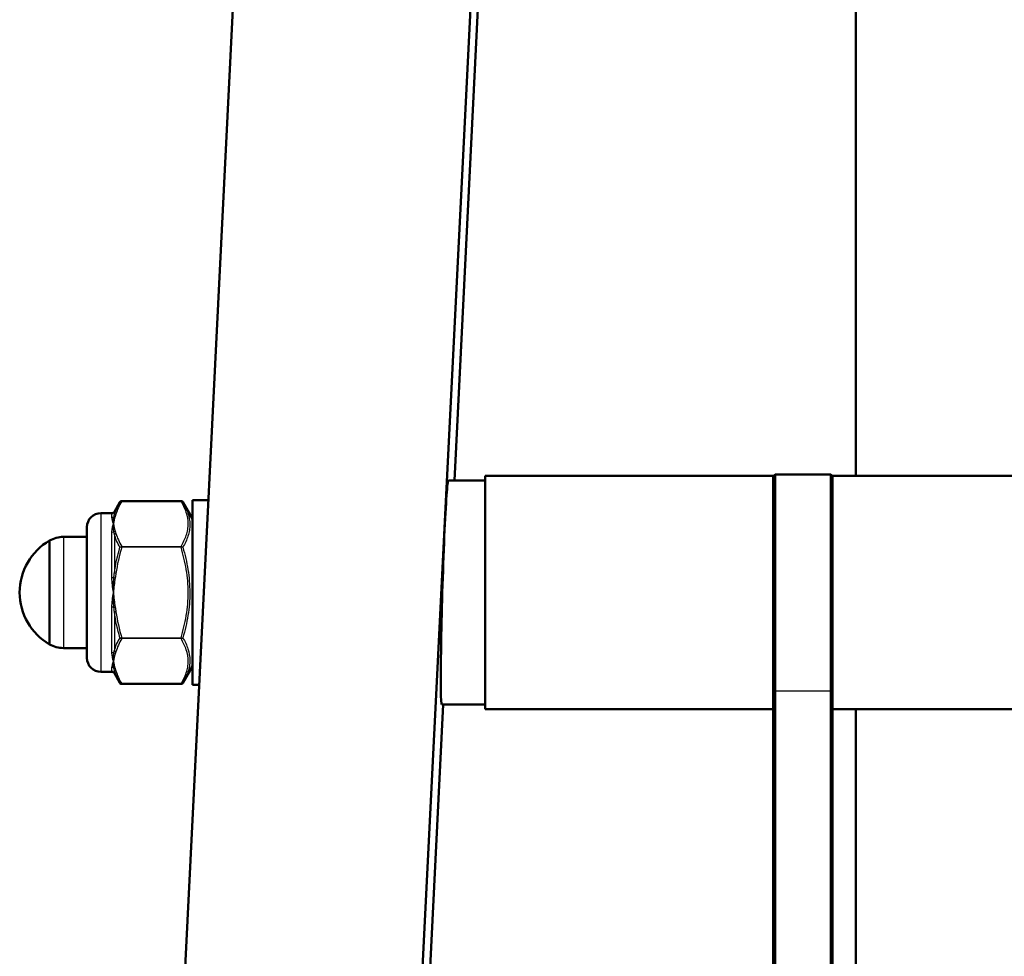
# Model space of a CAD drawing. Header units: millimetres. Extents: x 196 to 2279, y -1387 to 2348.
# Tile 24 of 89: x 327 to 432, y -793 to -693. Entities that reach past the tile are written whole.
import ezdxf

# ---------------------------------------------------------------- set-up
doc = ezdxf.new("R2010")
doc.units = ezdxf.units.MM
doc.header["$LTSCALE"] = 0.75
doc.layers.add('Visible', color=7, linetype='Continuous', lineweight=50)
doc.layers.add('Visible Narrow', color=7, linetype='Continuous', lineweight=25)

msp = doc.modelspace()

# ---------------------------------------------------------------- linework, layer by layer
at = {"layer": 'Visible', "extrusion": (0, 0, -1)}
for p, q in [((339.43, -896.17, 180.61), (380.99, -60.74, -516.7)), ((406.41, -60.74, -516.7), (364.85, -896.17, 180.61)), ((406.37, -77.78, -535.56), (373.31, -742.29, 19.09)), ((416.3, -741.79, -100.88), (416.3, -121.86, -621.07)), ((407.45, -741.79, 45.65), (376.6, -741.79, 45.65)), ((407.45, -741.86, 45.87), (407.65, -741.66, 45.87)), ((407.65, -741.66, 45.87), (413.6, -741.66, 45.87)), ((413.8, -741.86, 45.87), (413.6, -741.66, 45.87)), ((413.8, -741.79, 45.65), (449, -741.79, 45.65)), ((376.6, -742.29, 45.65), (372.66, -742.29, 45.65)), ((336.91, -745.64, 45.65), (337.5, -744.61, 45.65)), ((337.69, -744.5, 45.65), (344.05, -744.5, 45.65)), ((345.27, -746.39, 45.65), (344.24, -744.61, 45.65)), ((346.98, -744.39, 45.65), (345.27, -744.39, 45.65)), ((336.65, -745.79, 45.65), (335.47, -745.79, 45.65)), ((331.46, -748.34, 45.65), (333.97, -748.34, 45.65)), ((331.46, -760.24, 45.65), (333.97, -760.24, 45.65)), ((336.65, -762.79, 45.65), (335.47, -762.79, 45.65)), ((336.91, -762.94, 45.65), (337.5, -763.98, 45.65)), ((345.27, -762.19, 45.65), (344.24, -763.98, 45.65)), ((337.69, -764.09, 45.65), (344.05, -764.09, 45.65)), ((345.99, -764.19, 45.65), (345.27, -764.19, 45.65)), ((407.65, -764.83, 52.38), (407.65, -827.76, -50.61)), ((413.6, -827.76, -50.61), (413.6, -764.83, 52.38)), ((407.45, -827.59, -50.72), (407.45, -765.95, 50.17)), ((413.8, -765.95, 50.17), (413.8, -827.59, -50.72)), ((372.12, -766.29, 39.13), (370.31, -802.56, 69.4)), ((376.6, -766.29, 45.65), (371.96, -766.29, 45.65)), ((407.45, -766.79, 45.65), (376.6, -766.79, 45.65)), ((413.8, -766.79, 45.65), (449, -766.79, 45.65)), ((416.3, -898.05, 30.24), (416.3, -766.79, -79.9))]:
    msp.add_line(p, q, dxfattribs=at)
at = {"layer": 'Visible', "extrusion": (-1, 0, 0)}
for centre, radius in [((754.29, 45.65, -376.6), 12.5), ((754.29, 45.65, -333.97), 7)]:
    msp.add_arc(centre, radius, 0, 180, dxfattribs=at)
at = {"layer": 'Visible', "extrusion": (1, 0, 0)}
for centre, radius, start, end in [((-754.29, 45.65, 407.45), 12.5, 0, 22.0494), ((-754.29, 45.65, 345.27), 9.9, 0, 180), ((-754.29, 45.65, 329.97), 5.56, 0, 180), ((-754.29, 45.65, 407.45), 12.5, 95.0989, 158.8372)]:
    msp.add_arc(centre, radius, start, end, dxfattribs=at)
at = {"layer": 'Visible', "extrusion": (1, 1.1e-15, -6e-16)}
msp.add_arc((-754.16, 45.87, 407.65), 12.5, 0, 148.5742, dxfattribs=at)
at = {"layer": 'Visible', "extrusion": (-1, -1.4e-15, 8e-16)}
msp.add_arc((754.16, 45.87, -413.6), 12.5, 31.4259, 180, dxfattribs=at)
at = {"layer": 'Visible', "extrusion": (-1, -4.8e-15, -1.4e-15)}
msp.add_arc((754.29, 45.65, -413.8), 12.5, 157.9506, 180, dxfattribs=at)
at = {"layer": 'Visible', "extrusion": (-1, -1e-15, 6e-16)}
msp.add_arc((754.16, 45.87, -407.45), 12.3, 84.208, 158.6437, dxfattribs=at)
at = {"layer": 'Visible', "extrusion": (1, 1.1e-15, -8e-16)}
msp.add_arc((-754.16, 45.87, 413.8), 12.3, 21.3563, 95.792, dxfattribs=at)
at = {"layer": 'Visible', "extrusion": (0, 0, -1)}
for centre, radius, start, end in [((-335.47, -747.29, -45.65), 1.5, 0, 90), ((-336.65, -745.49, -45.65), 0.3, 210, 270), ((-331.46, -751.34, -45.65), 3, 60.3402, 90), ((-333.2, -754.29, -45.65), 6.43, 300.1304, 59.8696), ((-331.46, -757.24, -45.65), 3, 270, 299.6598), ((-335.47, -761.29, -45.65), 1.5, 270, 360), ((-336.65, -763.09, -45.65), 0.3, 90, 150)]:
    msp.add_arc(centre, radius, start, end, dxfattribs=at)
at = {"layer": 'Visible', "extrusion": (-1, 2e-16, -6e-16)}
msp.add_arc((754.29, 45.65, -413.8), 12.5, 21.1628, 84.9011, dxfattribs=at)
at = {"layer": 'Visible', "extrusion": (-0.999272, 0.029297, -0.024453)}
msp.add_ellipse((372.31, -754.29, 45.65), major_axis=(-0.46, -9.21, 7.69), ratio=0.999272, start_param=-0.69553, end_param=2.446063, dxfattribs=at)
at = {"layer": 'Visible'}
for points, knots in [([(337.5, -744.61, 45.65), (337.51, -744.6, 45.65), (337.52, -744.59, 45.65), (337.54, -744.56, 45.65), (337.55, -744.55, 45.65), (337.58, -744.53, 45.65), (337.6, -744.52, 45.65), (337.64, -744.5, 45.65), (337.67, -744.5, 45.65), (337.69, -744.5, 45.65)], [0, 0, 0, 0, 0.0045341, 0.0045341, 0.00890876, 0.00890876, 0.01522005, 0.01522005, 0.02318413, 0.02318413, 0.02318413, 0.02318413]), ([(344.05, -744.5, 45.65), (344.08, -744.5, 45.65), (344.1, -744.5, 45.65), (344.14, -744.51, 45.65), (344.16, -744.52, 45.65), (344.2, -744.55, 45.65), (344.21, -744.57, 45.65), (344.23, -744.59, 45.65), (344.24, -744.6, 45.65), (344.24, -744.61, 45.65)], [0, 0, 0, 0, 0.00653023, 0.00653023, 0.01307423, 0.01307423, 0.02027511, 0.02027511, 0.02318658, 0.02318658, 0.02318658, 0.02318658])]:
    msp.add_open_spline(points, degree=3, knots=knots, dxfattribs=at)
at = {"layer": 'Visible', "extrusion": (8.494e-13, 1.1511e-12, -1)}
msp.add_open_spline([(337.69, -764.09, 45.65), (337.67, -764.09, 45.65), (337.65, -764.09, 45.65), (337.61, -764.08, 45.65), (337.59, -764.07, 45.65), (337.55, -764.04, 45.65), (337.53, -764.02, 45.65), (337.51, -764, 45.65), (337.51, -763.99, 45.65), (337.5, -763.98, 45.65)], degree=3, knots=[0, 0, 0, 0, 0.00653023, 0.00653023, 0.01307423, 0.01307423, 0.02027511, 0.02027511, 0.02318658, 0.02318658, 0.02318658, 0.02318658], dxfattribs=at)
at = {"layer": 'Visible', "extrusion": (-5.00876e-11, 4.16575e-11, -1)}
msp.add_open_spline([(344.24, -763.98, 45.65), (344.24, -763.99, 45.65), (344.23, -764, 45.65), (344.21, -764.03, 45.65), (344.2, -764.04, 45.65), (344.17, -764.06, 45.65), (344.15, -764.07, 45.65), (344.11, -764.09, 45.65), (344.08, -764.09, 45.65), (344.05, -764.09, 45.65)], degree=3, knots=[0, 0, 0, 0, 0.0045341, 0.0045341, 0.00890876, 0.00890876, 0.01522005, 0.01522005, 0.02318413, 0.02318413, 0.02318413, 0.02318413], dxfattribs=at)
at = {"layer": 'Visible Narrow', "extrusion": (0, 0, -1)}
for p, q in [((344.05, -744.51, 45.7), (337.69, -744.51, 45.7)), ((337.69, -749.36, 54.1), (344.05, -749.36, 54.1)), ((344.05, -749.45, 54.15), (337.69, -749.45, 54.15)), ((337.69, -759.14, 54.15), (344.05, -759.14, 54.15)), ((344.05, -759.23, 54.1), (337.69, -759.23, 54.1)), ((337.69, -764.08, 45.7), (344.05, -764.08, 45.7)), ((407.45, -764.66, 52.28), (407.65, -764.83, 52.38)), ((407.65, -764.83, 52.38), (413.6, -764.83, 52.38)), ((413.6, -764.83, 52.38), (413.8, -764.66, 52.28))]:
    msp.add_line(p, q, dxfattribs=at)
at = {"layer": 'Visible Narrow', "extrusion": (-1, 7.105e-13, -2.6518e-12)}
msp.add_arc((744.6, 45.65, -337.69), 0.1, 150, 180, dxfattribs=at)
at = {"layer": 'Visible Narrow', "extrusion": (-1, -1.22651e-11, 2.58624e-11)}
msp.add_arc((744.6, 45.65, -344.05), 0.1, 150, 180, dxfattribs=at)
at = {"layer": 'Visible Narrow', "extrusion": (1, 0, 0)}
for centre, radius, start, end in [((-754.29, 45.65, 335.47), 8.5, 0, 180), ((-754.29, 45.65, 336.91), 8.65, 360, 16.1104), ((-754.29, 45.65, 331.46), 5.95, 0, 180), ((-754.29, 45.65, 336.91), 8.65, 43.8896, 76.1104), ((-754.29, 45.65, 336.91), 8.65, 103.8896, 136.1104), ((-754.29, 45.65, 336.91), 8.65, 163.8896, 180)]:
    msp.add_arc(centre, radius, start, end, dxfattribs=at)
at = {"layer": 'Visible Narrow', "extrusion": (-1, 0, 0)}
for centre, radius, start, end in [((754.29, 45.65, -336.65), 8.5, 160.6857, 180), ((754.29, 45.65, -336.65), 8.5, 100.6857, 139.3143), ((754.29, 45.65, -336.65), 8.5, 40.6857, 79.3143), ((759.14, 54.05, -344.05), 0.1, 30, 90), ((754.29, 45.65, -336.65), 8.5, 360, 19.3143), ((763.99, 45.65, -344.05), 0.1, 360, 30)]:
    msp.add_arc(centre, radius, start, end, dxfattribs=at)
at = {"layer": 'Visible Narrow', "extrusion": (-1.231e-13, 0.330749, -0.943719)}
msp.add_arc((-336.65, -687.94, -292.57), 0.3, 224.9961, 270, dxfattribs=at)
at = {"layer": 'Visible Narrow', "extrusion": (0.182291, 0.491622, -0.851515)}
msp.add_arc((-575.45, -470.69, -346.73), 0.2, 26.4883, 72.4772, dxfattribs=at)
at = {"layer": 'Visible Narrow', "extrusion": (0.137281, 0.495266, -0.857826)}
msp.add_arc((-524.12, -514.83, -364.43), 0.2, 15.6621, 76.6247, dxfattribs=at)
at = {"layer": 'Visible Narrow', "extrusion": (-3.704e-12, 0.65191, -0.758297)}
msp.add_arc((-336.65, -533.42, -526.35), 0.3, 224.9961, 270, dxfattribs=at)
at = {"layer": 'Visible Narrow', "extrusion": (0.182291, -0.491622, 0.851515)}
msp.add_arc((55.96, -670.05, 472.67), 0.2, 72.4772, 118.4661, dxfattribs=at)
at = {"layer": 'Visible Narrow', "extrusion": (0.137281, -0.495266, 0.857826)}
msp.add_arc((124.99, -669.18, 461.05), 0.2, 76.6247, 137.5873, dxfattribs=at)
at = {"layer": 'Visible Narrow', "extrusion": (-1, 7.93e-13, 1.776e-13)}
msp.add_arc((749.45, 54.05, -337.69), 0.1, 90, 150, dxfattribs=at)
at = {"layer": 'Visible Narrow', "extrusion": (-1, 4.225e-12, 0)}
msp.add_arc((749.45, 54.05, -344.05), 0.1, 90.0001, 150, dxfattribs=at)
at = {"layer": 'Visible Narrow', "extrusion": (-0.137281, -0.990532, -1.22e-14)}
msp.add_arc((437.16, 53.95, 698.85), 0.2, 90, 150.9626, dxfattribs=at)
at = {"layer": 'Visible Narrow', "extrusion": (-4.073e-13, 0.982659, -0.185422)}
msp.add_arc((-336.65, -86.2, -749.68), 0.3, 224.9961, 270, dxfattribs=at)
at = {"layer": 'Visible Narrow', "extrusion": (0.182291, 0.983245, -4.7111e-12)}
msp.add_arc((-468.57, 53.95, -678.68), 0.2, 44.0111, 90, dxfattribs=at)
at = {"layer": 'Visible Narrow', "extrusion": (1.3555e-12, 0.982659, 0.185422)}
msp.add_arc((-336.65, 193.52, -732.75), 0.3, 224.9961, 270, dxfattribs=at)
at = {"layer": 'Visible Narrow', "extrusion": (0.182291, -0.983245, 7.148e-13)}
msp.add_arc((193.57, 53.95, 804.63), 0.2, 90, 135.9889, dxfattribs=at)
at = {"layer": 'Visible Narrow', "extrusion": (0.137281, -0.990532, -1.22e-14)}
msp.add_arc((230.06, 53.95, 795.46), 0.2, 90, 150.9626, dxfattribs=at)
at = {"layer": 'Visible Narrow', "extrusion": (-1, 8.342e-13, -3.315e-13)}
msp.add_arc((759.14, 54.05, -337.69), 0.1, 30, 90, dxfattribs=at)
at = {"layer": 'Visible Narrow', "extrusion": (-4.918e-13, 0.65191, 0.758297)}
msp.add_arc((-336.65, 610.54, -457.11), 0.3, 224.9961, 270, dxfattribs=at)
at = {"layer": 'Visible Narrow', "extrusion": (0.182291, 0.491622, 0.851515)}
msp.add_arc((-580.45, 534.4, -268.98), 0.2, 61.5339, 107.5228, dxfattribs=at)
at = {"layer": 'Visible Narrow', "extrusion": (0.137281, 0.495266, 0.857826)}
msp.add_arc((-527.96, 577.91, -286.11), 0.2, 42.4127, 103.3753, dxfattribs=at)
at = {"layer": 'Visible Narrow', "extrusion": (-3.3347e-12, 0.330749, 0.943719)}
msp.add_arc((-336.65, 735.74, -206.4), 0.3, 224.9961, 270, dxfattribs=at)
at = {"layer": 'Visible Narrow', "extrusion": (-0.182291, 0.491622, 0.851515)}
msp.add_arc((-50.97, 733.76, -394.93), 0.2, 26.4883, 72.4772, dxfattribs=at)
at = {"layer": 'Visible Narrow', "extrusion": (-0.137281, 0.495266, 0.857826)}
msp.add_arc((-121.15, 732.25, -382.72), 0.2, 15.6621, 76.6247, dxfattribs=at)
at = {"layer": 'Visible Narrow', "extrusion": (-1, -2.1316e-12, 2.332e-12)}
msp.add_arc((763.99, 45.65, -337.69), 0.1, 0, 30, dxfattribs=at)
at = {"layer": 'Visible Narrow'}
for points in [[(336.91, -745.98, 48.05), (337.03, -745.52, 47.24), (337.24, -745.06, 46.44), (337.5, -744.61, 45.65)], [(344.24, -744.61, 45.65), (344.21, -744.55, 45.67), (344.13, -744.5, 45.69), (344.05, -744.51, 45.7)], [(336.82, -746.93, 49.9), (336.8, -746.67, 49.44), (336.8, -746.42, 48.97), (336.86, -746.19, 48.49)], [(336.82, -746.93, 49.9), (336.72, -746.67, 49.45), (336.65, -746.45, 48.97), (336.65, -746.27, 48.46)], [(336.86, -747.78, 51.25), (336.8, -747.48, 50.82), (336.8, -747.2, 50.36), (336.82, -746.93, 49.9)], [(337.5, -749.45, 54.04), (337.24, -749, 53.26), (337.03, -748.53, 52.46), (336.91, -748.06, 51.65)], [(337.5, -749.45, 54.04), (337.54, -749.4, 54.09), (337.62, -749.36, 54.11), (337.69, -749.36, 54.1)], [(336.91, -752.22, 54.05), (337.03, -751.28, 54.05), (337.24, -750.36, 54.04), (337.5, -749.45, 54.04)], [(337.69, -749.45, 54.15), (337.43, -750.36, 54.15), (337.21, -751.29, 54.15), (337.08, -752.24, 54.15)], [(344.24, -749.45, 54.04), (344.21, -749.44, 54.11), (344.13, -749.43, 54.15), (344.05, -749.45, 54.15)], [(337.08, -752.24, 54.15), (337.06, -752.41, 54.15), (337.03, -752.57, 54.15), (337, -752.73, 54.15)], [(336.82, -754.29, 54.15), (336.72, -753.77, 54.15), (336.65, -753.24, 54.1), (336.65, -752.72, 54.01)], [(336.82, -754.29, 54.15), (336.8, -753.76, 54.15), (336.8, -753.23, 54.13), (336.86, -752.7, 54.09)], [(337, -752.73, 54.15), (336.9, -753.25, 54.15), (336.85, -753.77, 54.15), (336.82, -754.29, 54.15)], [(336.86, -755.89, 54.09), (336.8, -755.36, 54.13), (336.8, -754.83, 54.15), (336.82, -754.29, 54.15)], [(336.82, -754.29, 54.15), (336.85, -754.82, 54.15), (336.9, -755.34, 54.15), (337, -755.86, 54.15)], [(337.5, -759.14, 54.04), (337.24, -758.23, 54.04), (337.03, -757.31, 54.05), (336.91, -756.37, 54.05)], [(337, -755.86, 54.15), (337.03, -756.02, 54.15), (337.06, -756.18, 54.15), (337.08, -756.35, 54.15)], [(337.08, -756.35, 54.15), (337.21, -757.3, 54.15), (337.43, -758.23, 54.15), (337.69, -759.14, 54.15)], [(336.91, -760.53, 51.65), (337.03, -760.06, 52.46), (337.24, -759.59, 53.26), (337.5, -759.14, 54.04)], [(337.5, -759.14, 54.04), (337.54, -759.15, 54.11), (337.62, -759.16, 54.15), (337.69, -759.14, 54.15)], [(344.24, -759.14, 54.04), (344.21, -759.19, 54.09), (344.13, -759.23, 54.11), (344.05, -759.23, 54.1)], [(336.82, -761.66, 49.9), (336.72, -761.39, 50.36), (336.65, -761.09, 50.79), (336.65, -760.74, 51.19)], [(336.82, -761.66, 49.9), (336.8, -761.39, 50.36), (336.8, -761.11, 50.82), (336.86, -760.81, 51.25)], [(336.86, -762.4, 48.49), (336.8, -762.17, 48.97), (336.8, -761.92, 49.44), (336.82, -761.66, 49.9)], [(337.5, -763.98, 45.65), (337.24, -763.53, 46.44), (337.03, -763.07, 47.24), (336.91, -762.61, 48.05)], [(337.5, -763.98, 45.65), (337.54, -764.04, 45.67), (337.62, -764.09, 45.69), (337.69, -764.08, 45.7)]]:
    msp.add_open_spline(points, degree=3, dxfattribs=at)
at = {"layer": 'Visible Narrow', "extrusion": (8.133e-13, -0.866025, -0.5)}
msp.add_open_spline([(337.69, -744.51, 45.7), (337.43, -744.97, 46.5), (337.21, -745.43, 47.3), (337.08, -745.91, 48.13)], degree=3, dxfattribs=at)
at = {"layer": 'Visible Narrow'}
for points, knots in [([(337.69, -744.51, 45.7), (337.65, -744.51, 45.7), (337.61, -744.52, 45.69), (337.58, -744.53, 45.68), (337.55, -744.55, 45.67), (337.52, -744.58, 45.66), (337.5, -744.61, 45.65)], [0, 0, 0, 0, 0.0001165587, 0.0001165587, 0.0001165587, 0.0002331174, 0.0002331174, 0.0002331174, 0.0002331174]), ([(344.05, -749.36, 54.1), (344.28, -748.97, 53.43), (344.47, -748.58, 52.75), (344.6, -748.18, 52.06), (344.6, -748.17, 52.05), (344.61, -748.16, 52.03), (344.61, -748.16, 52.02), (344.67, -747.96, 51.68), (344.72, -747.76, 51.33), (344.76, -747.56, 50.99), (344.76, -747.56, 50.98), (344.76, -747.55, 50.97), (344.76, -747.55, 50.97), (344.79, -747.34, 50.61), (344.81, -747.14, 50.26), (344.81, -746.93, 49.9), (344.81, -746.52, 49.18), (344.74, -746.11, 48.48), (344.61, -745.71, 47.78), (344.6, -745.7, 47.77), (344.6, -745.7, 47.76), (344.6, -745.69, 47.75), (344.47, -745.29, 47.06), (344.28, -744.9, 46.38), (344.05, -744.51, 45.7)], [0.000059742, 0.000059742, 0.000059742, 0.000059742, 0.002480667, 0.002480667, 0.002480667, 0.002519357, 0.002519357, 0.002519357, 0.003724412, 0.003724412, 0.003724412, 0.003749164, 0.003749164, 0.003749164, 0.004971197, 0.004971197, 0.004971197, 0.007438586, 0.007438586, 0.007438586, 0.007465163, 0.007465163, 0.007465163, 0.009898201, 0.009898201, 0.009898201, 0.009898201]), ([(344.24, -744.61, 45.65), (344.47, -745, 46.34), (344.66, -745.4, 47.03), (344.91, -746.19, 48.42), (344.98, -746.6, 49.12), (344.99, -747.21, 50.19), (344.97, -747.42, 50.55), (344.9, -747.83, 51.26), (344.85, -748.04, 51.61), (344.66, -748.65, 52.66), (344.47, -749.05, 53.36), (344.24, -749.45, 54.04)], [0, 0, 0, 0, 0.002438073, 0.002438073, 0.004876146, 0.004876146, 0.006095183, 0.006095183, 0.007314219, 0.007314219, 0.009752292, 0.009752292, 0.009752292, 0.009752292]), ([(336.86, -746.19, 48.49), (336.87, -746.13, 48.37), (336.89, -746.08, 48.25), (336.9, -746.02, 48.13), (336.9, -746.01, 48.11), (336.9, -746, 48.08), (336.91, -745.98, 48.05)], [0, 0, 0, 0, 0.000400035, 0.000400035, 0.000400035, 0.0004882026, 0.0004882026, 0.0004882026, 0.0004882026]), ([(336.65, -747.85, 51.19), (336.65, -747.68, 50.99), (336.67, -747.51, 50.78), (336.7, -747.36, 50.57), (336.73, -747.21, 50.35), (336.77, -747.06, 50.13), (336.82, -746.93, 49.9)], [0, 0, 0, 0, 0.000794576, 0.000794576, 0.000794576, 0.001593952, 0.001593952, 0.001593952, 0.001593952]), ([(336.91, -748.06, 51.65), (336.9, -747.98, 51.54), (336.88, -747.91, 51.43), (336.87, -747.83, 51.32), (336.87, -747.82, 51.3), (336.86, -747.8, 51.28), (336.86, -747.78, 51.25)], [0, 0, 0, 0, 0.0004000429, 0.0004000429, 0.0004000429, 0.0004882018, 0.0004882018, 0.0004882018, 0.0004882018]), ([(344.05, -749.36, 54.1), (344.09, -749.36, 54.11), (344.13, -749.37, 54.1), (344.17, -749.39, 54.09), (344.2, -749.41, 54.08), (344.23, -749.43, 54.06), (344.24, -749.45, 54.04)], [0.0000000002, 0.0000000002, 0.0000000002, 0.0000000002, 0.0001165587, 0.0001165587, 0.0001165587, 0.0002331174, 0.0002331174, 0.0002331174, 0.0002331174]), ([(337.69, -749.45, 54.15), (337.65, -749.44, 54.15), (337.61, -749.44, 54.14), (337.58, -749.44, 54.12), (337.55, -749.44, 54.1), (337.52, -749.45, 54.07), (337.5, -749.45, 54.04)], [0, 0, 0, 0, 0.0001165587, 0.0001165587, 0.0001165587, 0.0002331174, 0.0002331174, 0.0002331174, 0.0002331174]), ([(344.05, -759.14, 54.15), (344.28, -758.37, 54.15), (344.47, -757.58, 54.15), (344.6, -756.79, 54.15), (344.6, -756.77, 54.15), (344.6, -756.76, 54.15), (344.61, -756.75, 54.15), (344.74, -755.94, 54.15), (344.81, -755.12, 54.15), (344.81, -754.29, 54.15), (344.81, -753.88, 54.15), (344.79, -753.46, 54.15), (344.76, -753.04, 54.15), (344.72, -752.64, 54.15), (344.67, -752.24, 54.15), (344.61, -751.84, 54.15), (344.6, -751.83, 54.15), (344.6, -751.81, 54.15), (344.6, -751.8, 54.15), (344.47, -751.01, 54.15), (344.28, -750.22, 54.15), (344.05, -749.45, 54.15)], [0.000059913, 0.000059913, 0.000059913, 0.000059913, 0.002479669, 0.002479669, 0.002479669, 0.002518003, 0.002518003, 0.002518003, 0.004976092, 0.004976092, 0.004976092, 0.006226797, 0.006226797, 0.006226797, 0.007434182, 0.007434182, 0.007434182, 0.007473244, 0.007473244, 0.007473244, 0.009892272, 0.009892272, 0.009892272, 0.009892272]), ([(344.24, -749.45, 54.04), (344.47, -750.24, 54.04), (344.66, -751.04, 54.05), (344.91, -752.65, 54.05), (344.98, -753.47, 54.05), (344.99, -755.11, 54.05), (344.92, -755.93, 54.05), (344.66, -757.55, 54.05), (344.47, -758.35, 54.04), (344.24, -759.14, 54.04)], [0, 0, 0, 0, 0.002448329, 0.002448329, 0.004896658, 0.004896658, 0.007344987, 0.007344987, 0.009793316, 0.009793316, 0.009793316, 0.009793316]), ([(336.86, -752.7, 54.09), (336.87, -752.57, 54.08), (336.89, -752.44, 54.07), (336.9, -752.31, 54.06), (336.9, -752.28, 54.06), (336.9, -752.25, 54.05), (336.91, -752.22, 54.05)], [0, 0, 0, 0, 0.000400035, 0.000400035, 0.000400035, 0.0004882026, 0.0004882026, 0.0004882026, 0.0004882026]), ([(336.65, -755.87, 54.01), (336.65, -755.61, 54.05), (336.67, -755.35, 54.09), (336.7, -755.09, 54.12), (336.73, -754.82, 54.14), (336.77, -754.56, 54.15), (336.82, -754.29, 54.15)], [0, 0, 0, 0, 0.000794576, 0.000794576, 0.000794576, 0.001593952, 0.001593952, 0.001593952, 0.001593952]), ([(336.91, -756.37, 54.05), (336.9, -756.24, 54.06), (336.88, -756.11, 54.07), (336.87, -755.97, 54.08), (336.87, -755.95, 54.09), (336.86, -755.92, 54.09), (336.86, -755.89, 54.09)], [0, 0, 0, 0, 0.0004000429, 0.0004000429, 0.0004000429, 0.0004882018, 0.0004882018, 0.0004882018, 0.0004882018]), ([(337.69, -759.23, 54.1), (337.65, -759.23, 54.11), (337.61, -759.22, 54.1), (337.58, -759.2, 54.09), (337.55, -759.18, 54.08), (337.52, -759.16, 54.06), (337.5, -759.14, 54.04)], [0, 0, 0, 0, 0.0001165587, 0.0001165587, 0.0001165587, 0.0002331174, 0.0002331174, 0.0002331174, 0.0002331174]), ([(344.05, -759.14, 54.15), (344.09, -759.15, 54.15), (344.13, -759.15, 54.14), (344.17, -759.15, 54.12), (344.2, -759.15, 54.1), (344.23, -759.14, 54.07), (344.24, -759.14, 54.04)], [0.0000000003, 0.0000000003, 0.0000000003, 0.0000000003, 0.0001165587, 0.0001165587, 0.0001165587, 0.0002331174, 0.0002331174, 0.0002331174, 0.0002331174]), ([(344.05, -764.08, 45.7), (344.28, -763.69, 46.38), (344.47, -763.3, 47.06), (344.6, -762.9, 47.75), (344.6, -762.89, 47.76), (344.61, -762.89, 47.77), (344.61, -762.88, 47.78), (344.67, -762.68, 48.13), (344.72, -762.48, 48.47), (344.76, -762.28, 48.82), (344.76, -762.28, 48.83), (344.76, -762.27, 48.83), (344.76, -762.27, 48.84), (344.79, -762.07, 49.19), (344.81, -761.86, 49.55), (344.81, -761.66, 49.9), (344.81, -761.24, 50.62), (344.74, -760.83, 51.33), (344.61, -760.43, 52.03), (344.6, -760.42, 52.04), (344.6, -760.42, 52.04), (344.6, -760.42, 52.05), (344.47, -760.02, 52.74), (344.28, -759.62, 53.42), (344.05, -759.23, 54.1)], [0.000059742, 0.000059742, 0.000059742, 0.000059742, 0.002480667, 0.002480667, 0.002480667, 0.002519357, 0.002519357, 0.002519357, 0.003724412, 0.003724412, 0.003724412, 0.003749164, 0.003749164, 0.003749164, 0.004971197, 0.004971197, 0.004971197, 0.007438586, 0.007438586, 0.007438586, 0.007465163, 0.007465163, 0.007465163, 0.009898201, 0.009898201, 0.009898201, 0.009898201]), ([(344.24, -759.14, 54.04), (344.47, -759.53, 53.36), (344.66, -759.93, 52.67), (344.91, -760.74, 51.28), (344.98, -761.15, 50.58), (344.99, -761.76, 49.52), (344.97, -761.97, 49.16), (344.9, -762.38, 48.45), (344.85, -762.58, 48.09), (344.66, -763.19, 47.04), (344.47, -763.59, 46.34), (344.24, -763.98, 45.65)], [0, 0, 0, 0, 0.002438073, 0.002438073, 0.004876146, 0.004876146, 0.006095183, 0.006095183, 0.007314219, 0.007314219, 0.009752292, 0.009752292, 0.009752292, 0.009752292]), ([(336.86, -760.81, 51.25), (336.87, -760.73, 51.36), (336.89, -760.66, 51.47), (336.9, -760.58, 51.58), (336.9, -760.56, 51.6), (336.9, -760.55, 51.63), (336.91, -760.53, 51.65)], [0, 0, 0, 0, 0.000400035, 0.000400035, 0.000400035, 0.0004882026, 0.0004882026, 0.0004882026, 0.0004882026]), ([(336.65, -762.32, 48.46), (336.65, -762.23, 48.72), (336.67, -762.13, 48.96), (336.7, -762.02, 49.2), (336.73, -761.91, 49.44), (336.77, -761.79, 49.68), (336.82, -761.66, 49.9)], [0, 0, 0, 0, 0.000794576, 0.000794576, 0.000794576, 0.001593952, 0.001593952, 0.001593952, 0.001593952]), ([(336.91, -762.61, 48.05), (336.9, -762.55, 48.17), (336.88, -762.49, 48.29), (336.87, -762.44, 48.41), (336.87, -762.42, 48.44), (336.86, -762.41, 48.47), (336.86, -762.4, 48.49)], [0, 0, 0, 0, 0.0004000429, 0.0004000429, 0.0004000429, 0.0004882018, 0.0004882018, 0.0004882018, 0.0004882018]), ([(344.05, -764.08, 45.7), (344.09, -764.08, 45.7), (344.13, -764.07, 45.69), (344.17, -764.06, 45.68), (344.2, -764.04, 45.67), (344.23, -764.01, 45.66), (344.24, -763.98, 45.65)], [0.0000000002, 0.0000000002, 0.0000000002, 0.0000000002, 0.0001165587, 0.0001165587, 0.0001165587, 0.0002331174, 0.0002331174, 0.0002331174, 0.0002331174])]:
    msp.add_open_spline(points, degree=3, knots=knots, dxfattribs=at)
at = {"layer": 'Visible Narrow', "extrusion": (1.25583e-11, -0.866025, -0.5)}
msp.add_open_spline([(337, -746.15, 48.55), (336.9, -746.41, 48.99), (336.85, -746.67, 49.45), (336.82, -746.93, 49.9)], degree=3, dxfattribs=at)
at = {"layer": 'Visible Narrow', "extrusion": (-2.18897e-10, 0.866025, 0.5)}
msp.add_open_spline([(337.08, -745.91, 48.13), (337.06, -745.99, 48.27), (337.03, -746.07, 48.41), (337, -746.15, 48.55)], degree=3, dxfattribs=at)
at = {"layer": 'Visible Narrow', "extrusion": (-7.7175e-12, -0.866025, -0.5)}
msp.add_open_spline([(336.82, -746.93, 49.9), (336.85, -747.2, 50.36), (336.9, -747.46, 50.81), (337, -747.72, 51.26)], degree=3, dxfattribs=at)
at = {"layer": 'Visible Narrow', "extrusion": (-2.19033e-10, 0.866025, 0.5)}
msp.add_open_spline([(337, -747.72, 51.26), (337.03, -747.8, 51.4), (337.06, -747.88, 51.54), (337.08, -747.96, 51.68)], degree=3, dxfattribs=at)
at = {"layer": 'Visible Narrow', "extrusion": (1.0225e-11, -0.866025, -0.5)}
msp.add_open_spline([(337.08, -747.96, 51.68), (337.21, -748.43, 52.5), (337.43, -748.9, 53.31), (337.69, -749.36, 54.1)], degree=3, dxfattribs=at)
at = {"layer": 'Visible Narrow', "extrusion": (-1.33148e-11, -0.866025, 0.5)}
msp.add_open_spline([(337.69, -759.23, 54.1), (337.43, -759.69, 53.31), (337.21, -760.16, 52.5), (337.08, -760.63, 51.68)], degree=3, dxfattribs=at)
at = {"layer": 'Visible Narrow', "extrusion": (-5.1217e-12, -0.866025, 0.5)}
msp.add_open_spline([(337, -760.87, 51.26), (336.9, -761.13, 50.81), (336.85, -761.39, 50.36), (336.82, -761.66, 49.9)], degree=3, dxfattribs=at)
at = {"layer": 'Visible Narrow', "extrusion": (1.78815e-10, 0.866025, -0.5)}
msp.add_open_spline([(337.08, -760.63, 51.68), (337.06, -760.71, 51.54), (337.03, -760.79, 51.4), (337, -760.87, 51.26)], degree=3, dxfattribs=at)
at = {"layer": 'Visible Narrow', "extrusion": (-8.794e-12, -0.866025, 0.5)}
msp.add_open_spline([(336.82, -761.66, 49.9), (336.85, -761.92, 49.45), (336.9, -762.18, 48.99), (337, -762.44, 48.55)], degree=3, dxfattribs=at)
at = {"layer": 'Visible Narrow', "extrusion": (-1.77295e-10, 0.866025, -0.5)}
msp.add_open_spline([(337, -762.44, 48.55), (337.03, -762.52, 48.41), (337.06, -762.6, 48.27), (337.08, -762.68, 48.13)], degree=3, dxfattribs=at)
at = {"layer": 'Visible Narrow', "extrusion": (-3.4011e-12, -0.866025, 0.5)}
msp.add_open_spline([(337.08, -762.68, 48.13), (337.21, -763.16, 47.3), (337.43, -763.62, 46.5), (337.69, -764.08, 45.7)], degree=3, dxfattribs=at)

doc.saveas('drawing.dxf')
